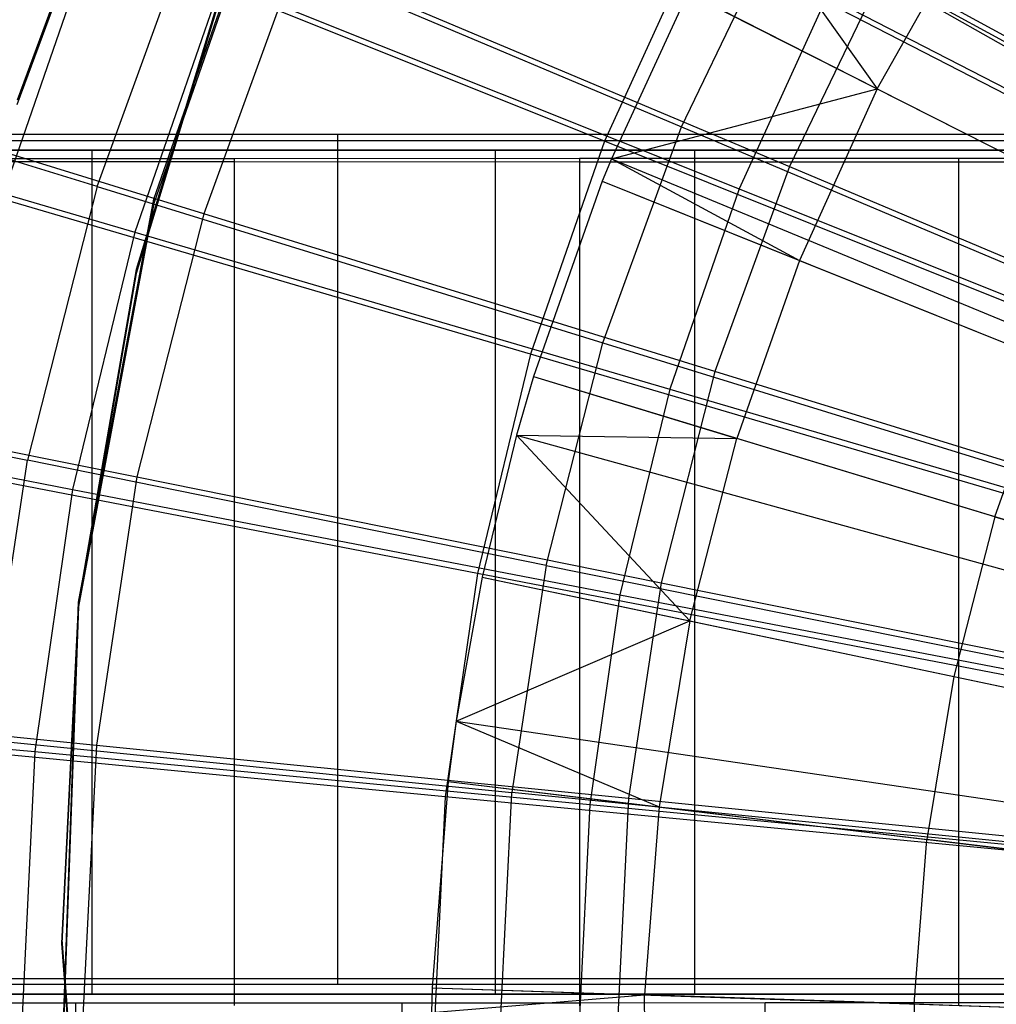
# Model space of a CAD drawing. Extents: x 0.1 to 16.1, y -7.1 to 6.9.
# Tile 26 of 118: x 5.4 to 6.4, y -0.1 to 0.8. Entities that reach past the tile are written whole.
import ezdxf

# ---------------------------------------------------------------- set-up
doc = ezdxf.new("R2010")
doc.units = 0
doc.header["$LTSCALE"] = 2.54
doc.layers.get('0').update_dxf_attribs({"color": 13, "linetype": 'CONTINUOUS'})

# ---------------------------------------------------------------- blocks, each defined once
blk = doc.blocks.new('DROPS_WOOD_A_PM_STL')
at = {"color": 0}
for p, q in [((5.57691, 1.13889, 218.72388), (5.43777, 0.7623, 218.72407)), ((5.57691, 1.13889, 218.72388), (5.43777, 0.7623, 218.72407)), ((5.43777, 0.75838, 211.12407), (5.57691, 1.13497, 211.12388)), ((5.43777, 0.75838, 211.12407), (5.57691, 1.13497, 211.12388)), ((5.56739, 0.66842, 218.72412), (5.69507, 1.03544, 218.72393)), ((5.56739, 0.66842, 218.72412), (5.69507, 1.03544, 218.72393)), ((5.69507, 1.03152, 211.12393), (5.56739, 0.6645, 211.12412)), ((5.69507, 1.03152, 211.12393), (5.56739, 0.6645, 211.12412)), ((6.12267, 0.95583, 13.79821), (6.25311, 0.77317, 13.88934)), ((6.12267, 0.95583, 13.79821), (6.25311, 0.77317, 13.88934)), ((6.12267, 0.95583, 13.79821), (7.68418, 0.07085, 14.34867)), ((6.12267, 0.95583, 13.79821), (7.68418, 0.07085, 14.34867)), ((6.0674, 0.73709, 2.80153), (6.16187, 0.93326, 2.80143)), ((6.0674, 0.73709, 2.80153), (6.16187, 0.93326, 2.80143)), ((6.62233, 0.6824, 2.59029), (6.16187, 0.93326, 2.80143)), ((6.62233, 0.6824, 2.59029), (6.16187, 0.93326, 2.80143)), ((5.51352, 0.68049, 3.06203), (5.6051, 0.9321, 3.0619)), ((5.51352, 0.68049, 3.06203), (5.6051, 0.9321, 3.0619)), ((5.6051, 0.9321, 3.0619), (6.0674, 0.73709, 2.80153)), ((5.6051, 0.9321, 3.0619), (6.0674, 0.73709, 2.80153)), ((6.25311, 0.77317, 13.88934), (6.34085, 0.92886, 13.88926)), ((6.25311, 0.77317, 13.88934), (6.34085, 0.92886, 13.88926)), ((5.64375, 0.90813, 218.724), (5.55062, 0.60186, 218.72415)), ((5.64375, 0.90436, 211.404), (5.55062, 0.59809, 211.40415)), ((5.64375, 0.90436, 211.404), (5.55062, 0.59809, 211.40415)), ((5.55062, 0.59805, 211.32415), (5.64375, 0.90432, 211.324)), ((5.55062, 0.59805, 211.32415), (5.64375, 0.90432, 211.324)), ((5.70263, 0.89627, 13.32219), (5.61466, 0.65458, 13.32231)), ((5.70263, 0.89627, 13.32219), (5.61466, 0.65458, 13.32231)), ((5.70263, 0.89627, 13.32219), (6.16978, 0.69948, 13.57236)), ((5.70263, 0.89627, 13.32219), (6.16978, 0.69948, 13.57236)), ((6.25945, 0.88567, 13.57226), (6.16978, 0.69948, 13.57236)), ((6.25945, 0.88567, 13.57226), (6.16978, 0.69948, 13.57236)), ((6.25945, 0.88567, 13.57226), (6.72365, 0.63299, 13.77279)), ((6.25945, 0.88567, 13.57226), (6.72365, 0.63299, 13.77279)), ((6.07351, 0.86425, 13.79826), (6.00114, 0.70688, 13.79834)), ((6.07351, 0.86425, 13.79826), (6.00114, 0.70688, 13.79834)), ((6.07351, 0.86425, 13.79826), (6.25311, 0.77317, 13.88934)), ((6.07351, 0.86425, 13.79826), (6.25311, 0.77317, 13.88934)), ((6.07351, 0.86425, 13.79826), (7.67424, 0.05233, 14.34868)), ((6.07351, 0.86425, 13.79826), (7.67424, 0.05233, 14.34868)), ((5.51352, 0.68049, 3.06203), (5.06014, 0.8205, 3.36924)), ((5.51352, 0.68049, 3.06203), (5.06014, 0.8205, 3.36924)), ((5.61466, 0.65458, 13.32231), (5.15532, 0.79612, 13.02481)), ((5.61466, 0.65458, 13.32231), (5.15532, 0.79612, 13.02481)), ((6.00114, 0.70688, 13.79834), (6.25311, 0.77317, 13.88934)), ((6.00114, 0.70688, 13.79834), (6.25311, 0.77317, 13.88934)), ((6.25311, 0.77317, 13.88934), (6.17927, 0.61042, 13.88942)), ((6.25311, 0.77317, 13.88934), (6.17927, 0.61042, 13.88942)), ((6.25311, 0.77317, 13.88934), (6.48117, 0.6575, 13.99352)), ((6.25311, 0.77317, 13.88934), (6.48117, 0.6575, 13.99352)), ((5.74128, 0.72988, 25.90491), (5.08, 0.72971, 25.57563)), ((5.74128, 0.72988, 25.90491), (5.08, 0.72971, 25.57563)), ((6.43802, 0.73, 26.15043), (5.74128, 0.72988, 25.90491)), ((6.43802, 0.73, 26.15043), (5.74128, 0.72988, 25.90491)), ((5.74128, 0.72988, 25.90491), (5.74128, -0.07012, 25.90533)), ((5.74128, 0.72988, 25.90491), (5.74128, -0.07012, 25.90533)), ((5.99292, 0.53248, 2.80163), (6.0674, 0.73709, 2.80153)), ((5.99292, 0.53248, 2.80163), (6.0674, 0.73709, 2.80153)), ((6.0674, 0.73709, 2.80153), (6.55054, 0.53332, 2.59037)), ((6.0674, 0.73709, 2.80153), (6.55054, 0.53332, 2.59037)), ((5.08, 0.72435, 15.18333), (5.74128, 0.72418, 14.85405)), ((5.08, 0.72435, 15.18333), (5.74128, 0.72418, 14.85405)), ((5.74128, 0.72418, 14.85405), (5.74128, -0.07582, 14.85446)), ((5.74128, 0.72418, 14.85405), (6.43802, 0.72405, 14.60853)), ((5.74128, 0.72418, 14.85405), (5.74128, -0.07582, 14.85446)), ((5.74128, 0.72418, 14.85405), (6.43802, 0.72405, 14.60853)), ((5.8907, 0.71502, 43.11), (4.96171, 0.71502, 42.78264)), ((4.96171, 0.71502, 28.04815), (5.8907, 0.71502, 27.72079)), ((4.96171, 0.71502, 28.04815), (5.8907, 0.71502, 27.72079)), ((5.8907, 0.71502, 43.11), (4.96171, 0.71502, 42.78264)), ((5.50885, 0.71502, 38.47957), (5.01582, 0.71502, 37.98654)), ((5.01582, 0.71502, 32.84424), (5.50885, 0.71502, 32.35121)), ((5.50885, 0.71502, 38.47957), (5.01582, 0.71502, 37.98654)), ((5.01582, 0.71502, 32.84424), (5.50885, 0.71502, 32.35121)), ((6.08, 0.71502, 38.8795), (5.50885, 0.71502, 38.47957)), ((5.50885, 0.71502, 32.35121), (6.08, 0.71502, 31.95129)), ((5.50885, -0.08498, 38.47957), (5.50885, 0.71502, 38.47957)), ((6.08, 0.71502, 38.8795), (5.50885, 0.71502, 38.47957)), ((5.50885, -0.08498, 38.47957), (5.50885, 0.71502, 38.47957)), ((5.50885, -0.08498, 32.35121), (5.50885, 0.71502, 32.35121)), ((5.50885, -0.08498, 32.35121), (5.50885, 0.71502, 32.35121)), ((5.50885, 0.71502, 32.35121), (6.08, 0.71502, 31.95129)), ((6.85287, 0.71502, 43.32072), (5.8907, 0.71502, 43.11)), ((5.8907, 0.71502, 43.11), (5.8907, -0.08498, 43.11)), ((5.8907, 0.71502, 43.11), (5.8907, -0.08498, 43.11)), ((5.8907, 0.71502, 27.72079), (5.8907, -0.08498, 27.72079)), ((5.8907, 0.71502, 27.72079), (6.85287, 0.71502, 27.51007)), ((5.8907, 0.71502, 27.72079), (5.8907, -0.08498, 27.72079)), ((5.8907, 0.71502, 27.72079), (6.85287, 0.71502, 27.51007)), ((6.85287, 0.71502, 43.32072), (5.8907, 0.71502, 43.11)), ((6.71192, 0.71502, 39.17416), (6.08, 0.71502, 38.8795)), ((6.08, 0.71502, 31.95129), (6.71192, 0.71502, 31.65662)), ((6.08, -0.08498, 38.8795), (6.08, 0.71502, 38.8795)), ((6.71192, 0.71502, 39.17416), (6.08, 0.71502, 38.8795)), ((6.08, -0.08498, 38.8795), (6.08, 0.71502, 38.8795)), ((6.08, -0.08498, 31.95129), (6.08, 0.71502, 31.95129)), ((6.08, -0.08498, 31.95129), (6.08, 0.71502, 31.95129)), ((6.08, 0.71502, 31.95129), (6.71192, 0.71502, 31.65662)), ((5.64353, 0.70681, 37.93806), (5.35322, 0.70665, 37.6196)), ((5.64353, 0.70681, 37.93806), (5.35322, 0.70665, 37.6196)), ((5.35322, 0.70439, 33.23114), (5.64353, 0.70422, 32.91268)), ((5.35322, 0.70439, 33.23114), (5.64353, 0.70422, 32.91268)), ((5.97078, 0.70696, 38.21843), (5.64353, 0.70681, 37.93806)), ((5.97078, 0.70696, 38.21843), (5.64353, 0.70681, 37.93806)), ((5.64353, 0.70681, 37.93806), (5.64353, -0.09319, 37.93847)), ((5.64353, 0.70681, 37.93806), (5.64353, -0.09319, 37.93847)), ((5.64353, 0.70422, 32.91268), (5.64353, -0.09578, 32.91309)), ((5.64353, 0.70422, 32.91268), (5.97078, 0.70408, 32.63231)), ((5.64353, 0.70422, 32.91268), (5.64353, -0.09578, 32.91309)), ((5.64353, 0.70422, 32.91268), (5.97078, 0.70408, 32.63231)), ((6.33, 0.70708, 38.45646), (5.97078, 0.70696, 38.21843)), ((6.33, 0.70708, 38.45646), (5.97078, 0.70696, 38.21843)), ((5.97078, 0.70696, 38.21843), (5.97078, -0.09304, 38.21884)), ((5.97078, 0.70696, 38.21843), (5.97078, -0.09304, 38.21884)), ((5.97078, 0.70408, 32.63231), (5.97078, -0.09592, 32.63272)), ((5.97078, 0.70408, 32.63231), (6.33, 0.70396, 32.39428)), ((5.97078, 0.70408, 32.63231), (5.97078, -0.09592, 32.63272)), ((5.97078, 0.70408, 32.63231), (6.33, 0.70396, 32.39428)), ((6.00114, 0.70688, 13.79834), (5.99241, 0.6855, 13.79835)), ((6.00114, 0.70688, 13.79834), (5.99241, 0.6855, 13.79835)), ((6.00114, 0.70688, 13.79834), (6.17927, 0.61042, 13.88942)), ((6.00114, 0.70688, 13.79834), (6.17927, 0.61042, 13.88942)), ((6.00114, 0.70688, 13.79834), (7.65961, 0.0205, 14.34869)), ((6.00114, 0.70688, 13.79834), (7.65961, 0.0205, 14.34869)), ((6.71575, 0.70718, 38.64854), (6.33, 0.70708, 38.45646)), ((6.71575, 0.70718, 38.64854), (6.33, 0.70708, 38.45646)), ((6.33, 0.70708, 38.45646), (6.33, -0.09292, 38.45687)), ((6.33, 0.70708, 38.45646), (6.33, -0.09292, 38.45687)), ((6.33, 0.70396, 32.39428), (6.33, -0.09604, 32.39469)), ((6.33, 0.70396, 32.39428), (6.71575, 0.70386, 32.2022)), ((6.33, 0.70396, 32.39428), (6.33, -0.09604, 32.39469)), ((6.33, 0.70396, 32.39428), (6.71575, 0.70386, 32.2022)), ((6.16978, 0.69948, 13.57236), (6.0991, 0.50528, 13.57245)), ((6.16978, 0.69948, 13.57236), (6.0991, 0.50528, 13.57245)), ((6.16978, 0.69948, 13.57236), (6.65684, 0.49427, 13.77286)), ((6.16978, 0.69948, 13.57236), (6.65684, 0.49427, 13.77286)), ((5.99241, 0.6855, 13.79835), (5.9272, 0.50036, 13.79845)), ((5.99241, 0.6855, 13.79835), (5.9272, 0.50036, 13.79845)), ((5.99241, 0.6855, 13.79835), (6.17927, 0.61042, 13.88942)), ((5.99241, 0.6855, 13.79835), (6.17927, 0.61042, 13.88942)), ((5.99241, 0.6855, 13.79835), (7.65784, 0.01618, 14.3487)), ((5.99241, 0.6855, 13.79835), (7.65784, 0.01618, 14.3487)), ((5.51352, 0.68049, 3.06203), (5.44745, 0.42102, 3.06216)), ((5.51352, 0.68049, 3.06203), (5.44745, 0.42102, 3.06216)), ((5.51352, 0.68049, 3.06203), (5.99292, 0.53248, 2.80163)), ((5.51352, 0.68049, 3.06203), (5.99292, 0.53248, 2.80163)), ((5.49583, 0.28647, 218.72432), (5.56739, 0.66842, 218.72412)), ((5.49583, 0.28647, 218.72432), (5.56739, 0.66842, 218.72412)), ((5.56739, 0.6645, 211.12412), (5.49583, 0.28255, 211.12432)), ((5.56739, 0.6645, 211.12412), (5.49583, 0.28255, 211.12432)), ((5.56739, 0.66842, 218.72412), (5.56739, 0.6645, 211.12412)), ((5.56739, 0.66842, 218.72412), (5.56739, 0.6645, 211.12412)), ((5.61466, 0.65458, 13.32231), (5.5512, 0.40533, 13.32244)), ((5.61466, 0.65458, 13.32231), (5.5512, 0.40533, 13.32244)), ((6.0991, 0.50528, 13.57245), (5.61466, 0.65458, 13.32231)), ((6.0991, 0.50528, 13.57245), (5.61466, 0.65458, 13.32231)), ((6.17927, 0.61042, 13.88942), (6.1199, 0.44185, 13.88951)), ((6.17927, 0.61042, 13.88942), (6.1199, 0.44185, 13.88951)), ((6.17927, 0.61042, 13.88942), (6.41655, 0.51507, 13.9936)), ((6.17927, 0.61042, 13.88942), (6.41655, 0.51507, 13.9936)), ((5.55062, 0.60186, 218.72415), (5.49583, 0.28647, 218.72432)), ((5.55062, 0.59809, 211.40415), (5.49583, 0.28269, 211.40432)), ((5.55062, 0.59809, 211.40415), (5.49583, 0.28269, 211.40432)), ((5.49583, 0.28265, 211.32432), (5.55062, 0.59805, 211.32415)), ((5.49583, 0.28265, 211.32432), (5.55062, 0.59805, 211.32415)), ((5.55062, 0.59809, 211.40415), (5.55062, 0.59805, 211.32415)), ((5.55062, 0.59809, 211.40415), (5.55062, 0.59805, 211.32415)), ((5.9392, 0.32148, 2.80174), (5.99292, 0.53248, 2.80163)), ((5.9392, 0.32148, 2.80174), (5.99292, 0.53248, 2.80163)), ((5.99292, 0.53248, 2.80163), (6.49395, 0.37783, 2.59045)), ((5.99292, 0.53248, 2.80163), (6.49395, 0.37783, 2.59045)), ((4.9824, 0.51519, 3.3694), (5.44745, 0.42102, 3.06216)), ((4.9824, 0.51519, 3.3694), (5.44745, 0.42102, 3.06216)), ((6.36459, 0.36754, 13.99367), (6.41655, 0.51507, 13.9936)), ((6.36459, 0.36754, 13.99367), (6.41655, 0.51507, 13.9936)), ((6.0991, 0.50528, 13.57245), (6.04811, 0.30501, 13.57256)), ((6.0991, 0.50528, 13.57245), (6.04811, 0.30501, 13.57256)), ((6.60418, 0.34959, 13.77294), (6.0991, 0.50528, 13.57245)), ((6.60418, 0.34959, 13.77294), (6.0991, 0.50528, 13.57245)), ((5.08003, 0.50043, 13.02496), (5.5512, 0.40533, 13.32244)), ((5.08003, 0.50043, 13.02496), (5.5512, 0.40533, 13.32244)), ((5.9272, 0.50036, 13.79845), (5.91112, 0.44489, 13.79848)), ((5.9272, 0.50036, 13.79845), (5.91112, 0.44489, 13.79848)), ((5.9272, 0.50036, 13.79845), (6.1199, 0.44185, 13.88951)), ((5.9272, 0.50036, 13.79845), (6.1199, 0.44185, 13.88951)), ((5.9272, 0.50036, 13.79845), (7.64466, -0.02126, 14.34872)), ((5.9272, 0.50036, 13.79845), (7.64466, -0.02126, 14.34872)), ((5.91112, 0.44489, 13.79848), (5.87838, 0.31024, 13.79854)), ((5.91112, 0.44489, 13.79848), (5.87838, 0.31024, 13.79854)), ((5.91112, 0.44489, 13.79848), (6.1199, 0.44185, 13.88951)), ((5.91112, 0.44489, 13.79848), (6.07544, 0.26875, 13.8896)), ((5.91112, 0.44489, 13.79848), (6.1199, 0.44185, 13.88951)), ((5.91112, 0.44489, 13.79848), (6.07544, 0.26875, 13.8896)), ((5.91112, 0.44489, 13.79848), (7.6414, -0.03248, 14.34872)), ((5.91112, 0.44489, 13.79848), (7.6414, -0.03248, 14.34872)), ((6.07544, 0.26875, 13.8896), (6.1199, 0.44185, 13.88951)), ((6.07544, 0.26875, 13.8896), (6.1199, 0.44185, 13.88951)), ((6.36459, 0.36754, 13.99367), (6.1199, 0.44185, 13.88951)), ((6.36459, 0.36754, 13.99367), (6.1199, 0.44185, 13.88951)), ((5.40755, 0.15626, 3.0623), (5.44745, 0.42102, 3.06216)), ((5.40755, 0.15626, 3.0623), (5.44745, 0.42102, 3.06216)), ((5.9392, 0.32148, 2.80174), (5.44745, 0.42102, 3.06216)), ((5.9392, 0.32148, 2.80174), (5.44745, 0.42102, 3.06216)), ((5.5512, 0.40533, 13.32244), (5.51287, 0.15101, 13.32257)), ((5.5512, 0.40533, 13.32244), (5.51287, 0.15101, 13.32257)), ((5.5512, 0.40533, 13.32244), (6.04811, 0.30501, 13.57256)), ((5.5512, 0.40533, 13.32244), (6.04811, 0.30501, 13.57256)), ((6.36459, 0.36754, 13.99367), (6.32568, 0.21605, 13.99375)), ((6.36459, 0.36754, 13.99367), (6.32568, 0.21605, 13.99375)), ((6.36459, 0.36754, 13.99367), (6.61279, 0.29217, 14.08674)), ((6.36459, 0.36754, 13.99367), (6.61279, 0.29217, 14.08674)), ((5.9392, 0.32148, 2.80174), (5.90674, 0.10617, 2.80185)), ((5.9392, 0.32148, 2.80174), (5.90674, 0.10617, 2.80185)), ((5.9392, 0.32148, 2.80174), (6.45312, 0.21748, 2.59053)), ((5.9392, 0.32148, 2.80174), (6.45312, 0.21748, 2.59053)), ((5.87838, 0.31024, 13.79854), (5.85399, 0.17382, 13.79861)), ((5.87838, 0.31024, 13.79854), (5.85399, 0.17382, 13.79861)), ((5.87838, 0.31024, 13.79854), (6.07544, 0.26875, 13.8896)), ((5.87838, 0.31024, 13.79854), (6.07544, 0.26875, 13.8896)), ((5.87838, 0.31024, 13.79854), (7.63478, -0.05971, 14.34874)), ((5.87838, 0.31024, 13.79854), (7.63478, -0.05971, 14.34874)), ((6.04811, 0.30501, 13.57256), (6.0173, 0.10066, 13.57266)), ((6.04811, 0.30501, 13.57256), (6.0173, 0.10066, 13.57266)), ((6.04811, 0.30501, 13.57256), (6.56619, 0.20038, 13.77301)), ((6.04811, 0.30501, 13.57256), (6.56619, 0.20038, 13.77301)), ((5.49583, 0.28647, 218.72432), (5.48021, -0.03327, 218.72449)), ((5.49583, 0.28269, 211.40432), (5.48021, -0.03704, 211.40449)), ((5.49583, 0.28269, 211.40432), (5.48021, -0.03704, 211.40449)), ((5.48021, -0.03708, 211.32449), (5.49583, 0.28265, 211.32432)), ((5.48021, -0.03708, 211.32449), (5.49583, 0.28265, 211.32432)), ((5.482, -0.10188, 218.72451), (5.49583, 0.28647, 218.72432)), ((5.482, -0.10188, 218.72451), (5.49583, 0.28647, 218.72432)), ((5.49583, 0.28255, 211.12432), (5.482, -0.1058, 211.12451)), ((5.49583, 0.28255, 211.12432), (5.482, -0.1058, 211.12451)), ((5.49583, 0.28647, 218.72432), (5.49583, 0.28255, 211.12432)), ((5.49583, 0.28647, 218.72432), (5.49583, 0.28255, 211.12432)), ((5.49583, 0.28269, 211.40432), (5.49583, 0.28265, 211.32432)), ((5.49583, 0.28269, 211.40432), (5.49583, 0.28265, 211.32432)), ((5.85399, 0.17382, 13.79861), (6.07544, 0.26875, 13.8896)), ((5.85399, 0.17382, 13.79861), (6.07544, 0.26875, 13.8896)), ((6.07544, 0.26875, 13.8896), (6.04624, 0.09243, 13.88969)), ((6.07544, 0.26875, 13.8896), (6.04624, 0.09243, 13.88969)), ((6.07544, 0.26875, 13.8896), (6.32568, 0.21605, 13.99375)), ((6.07544, 0.26875, 13.8896), (6.32568, 0.21605, 13.99375)), ((6.32568, 0.21605, 13.99375), (6.30013, 0.06175, 13.99383)), ((6.32568, 0.21605, 13.99375), (6.30013, 0.06175, 13.99383)), ((6.32568, 0.21605, 13.99375), (6.57951, 0.1626, 14.08681)), ((6.32568, 0.21605, 13.99375), (6.57951, 0.1626, 14.08681)), ((5.03455, 0.19872, 13.02511), (5.51287, 0.15101, 13.32257)), ((5.03455, 0.19872, 13.02511), (5.51287, 0.15101, 13.32257)), ((5.85399, 0.17382, 13.79861), (5.84631, 0.11659, 13.79864)), ((5.85399, 0.17382, 13.79861), (5.84631, 0.11659, 13.79864)), ((5.85399, 0.17382, 13.79861), (6.04624, 0.09243, 13.88969)), ((5.85399, 0.17382, 13.79861), (6.04624, 0.09243, 13.88969)), ((5.85399, 0.17382, 13.79861), (7.62985, -0.08729, 14.34875)), ((5.85399, 0.17382, 13.79861), (7.62985, -0.08729, 14.34875)), ((5.40755, 0.15626, 3.0623), (5.90674, 0.10617, 2.80185)), ((5.40755, 0.15626, 3.0623), (5.90674, 0.10617, 2.80185)), ((5.51287, 0.15101, 13.32257), (5.50004, -0.10587, 13.32271)), ((5.51287, 0.15101, 13.32257), (5.50004, -0.10587, 13.32271)), ((5.51287, 0.15101, 13.32257), (6.0173, 0.10066, 13.57266)), ((5.51287, 0.15101, 13.32257), (6.0173, 0.10066, 13.57266)), ((5.84631, 0.11659, 13.79864), (5.83124, -0.07912, 13.79874)), ((5.84631, 0.11659, 13.79864), (5.83124, -0.07912, 13.79874)), ((5.84631, 0.11659, 13.79864), (6.04624, 0.09243, 13.88969)), ((5.84631, 0.11659, 13.79864), (6.04624, 0.09243, 13.88969)), ((5.84631, 0.11659, 13.79864), (7.6283, -0.09887, 14.34875)), ((5.84631, 0.11659, 13.79864), (7.6283, -0.09887, 14.34875)), ((5.89589, -0.1113, 2.80197), (5.90674, 0.10617, 2.80185)), ((5.89589, -0.1113, 2.80197), (5.90674, 0.10617, 2.80185)), ((6.42845, 0.05386, 2.59062), (5.90674, 0.10617, 2.80185)), ((6.42845, 0.05386, 2.59062), (5.90674, 0.10617, 2.80185)), ((6.0173, 0.10066, 13.57266), (6.007, -0.10575, 13.57277)), ((6.0173, 0.10066, 13.57266), (6.007, -0.10575, 13.57277)), ((6.0173, 0.10066, 13.57266), (6.54324, 0.04813, 13.77309)), ((6.0173, 0.10066, 13.57266), (6.54324, 0.04813, 13.77309)), ((6.04624, 0.09243, 13.88969), (6.03252, -0.08576, 13.88978)), ((6.04624, 0.09243, 13.88969), (6.03252, -0.08576, 13.88978)), ((6.04624, 0.09243, 13.88969), (6.30013, 0.06175, 13.99383)), ((6.04624, 0.09243, 13.88969), (6.30013, 0.06175, 13.99383)), ((6.28812, -0.0942, 13.99391), (6.30013, 0.06175, 13.99383)), ((6.28812, -0.0942, 13.99391), (6.30013, 0.06175, 13.99383)), ((6.55765, 0.03062, 14.08687), (6.30013, 0.06175, 13.99383)), ((6.55765, 0.03062, 14.08687), (6.30013, 0.06175, 13.99383)), ((5.48021, -0.03327, 218.72449), (5.50401, -0.3525, 218.72466)), ((5.48021, -0.03704, 211.40449), (5.50401, -0.35627, 211.40464)), ((5.48021, -0.03704, 211.40449), (5.50401, -0.35627, 211.40464)), ((5.48021, -0.03704, 211.40449), (5.48021, -0.03708, 211.32449)), ((5.48021, -0.03704, 211.40449), (5.48021, -0.03708, 211.32449)), ((5.50401, -0.35631, 211.32466), (5.48021, -0.03708, 211.32449)), ((5.50401, -0.35631, 211.32466), (5.48021, -0.03708, 211.32449)), ((5.08, -0.07029, 25.57605), (5.74128, -0.07012, 25.90533)), ((5.08, -0.07029, 25.57605), (5.74128, -0.07012, 25.90533)), ((5.74128, -0.07012, 25.90533), (6.43802, -0.07, 26.15085)), ((5.74128, -0.07012, 25.90533), (6.43802, -0.07, 26.15085)), ((5.74128, -0.07582, 14.85446), (5.08, -0.07565, 15.18374)), ((5.74128, -0.07582, 14.85446), (5.08, -0.07565, 15.18374)), ((6.43802, -0.07595, 14.60894), (5.74128, -0.07582, 14.85446)), ((6.43802, -0.07595, 14.60894), (5.74128, -0.07582, 14.85446)), ((5.83124, -0.07912, 13.79874), (5.83059, -0.10221, 13.79876)), ((5.83124, -0.07912, 13.79874), (5.83059, -0.10221, 13.79876)), ((5.83124, -0.07912, 13.79874), (6.03252, -0.08576, 13.88978)), ((5.83124, -0.07912, 13.79874), (6.03252, -0.08576, 13.88978)), ((5.83124, -0.07912, 13.79874), (7.62525, -0.13844, 14.34878)), ((5.83124, -0.07912, 13.79874), (7.62525, -0.13844, 14.34878)), ((4.96171, -0.08498, 28.04815), (5.8907, -0.08498, 27.72079)), ((5.8907, -0.08498, 43.11), (4.96171, -0.08498, 42.78264)), ((5.8907, -0.08498, 43.11), (4.96171, -0.08498, 42.78264)), ((4.96171, -0.08498, 28.04815), (5.8907, -0.08498, 27.72079)), ((5.50885, -0.08498, 32.35121), (5.01582, -0.08498, 32.84424)), ((5.01582, -0.08498, 37.98654), (5.50885, -0.08498, 38.47957)), ((5.01582, -0.08498, 37.98654), (5.50885, -0.08498, 38.47957)), ((5.50885, -0.08498, 32.35121), (5.01582, -0.08498, 32.84424)), ((5.22331, -0.09344, 37.44799), (5.49347, -0.09327, 37.78372)), ((5.22331, -0.09344, 37.44799), (5.49347, -0.09327, 37.78372)), ((5.35322, -0.09335, 37.62002), (5.64353, -0.09319, 37.93847)), ((5.35322, -0.09335, 37.62002), (5.64353, -0.09319, 37.93847)), ((5.49347, -0.09327, 37.78372), (5.80284, -0.09311, 38.0837)), ((5.49347, -0.09327, 37.78372), (5.80284, -0.09311, 38.0837)), ((5.49347, -0.89327, 37.78413), (5.49347, -0.09327, 37.78372)), ((5.49347, -0.89327, 37.78413), (5.49347, -0.09327, 37.78372)), ((6.08, -0.08498, 31.95129), (5.50885, -0.08498, 32.35121)), ((5.50885, -0.08498, 38.47957), (6.08, -0.08498, 38.8795)), ((5.50885, -0.08498, 38.47957), (6.08, -0.08498, 38.8795)), ((6.08, -0.08498, 31.95129), (5.50885, -0.08498, 32.35121)), ((5.64353, -0.09319, 37.93847), (5.97078, -0.09304, 38.21884)), ((5.64353, -0.09319, 37.93847), (5.97078, -0.09304, 38.21884)), ((5.80284, -0.09311, 38.0837), (6.14672, -0.09298, 38.34339)), ((5.80284, -0.09311, 38.0837), (6.14672, -0.09298, 38.34339)), ((5.80284, -0.89311, 38.08411), (5.80284, -0.09311, 38.0837)), ((5.80284, -0.89311, 38.08411), (5.80284, -0.09311, 38.0837)), ((5.83059, -0.10221, 13.79876), (6.03252, -0.08576, 13.88978)), ((5.83059, -0.10221, 13.79876), (6.03252, -0.08576, 13.88978)), ((5.8907, -0.08498, 27.72079), (6.85287, -0.08498, 27.51007)), ((6.85287, -0.08498, 43.32072), (5.8907, -0.08498, 43.11)), ((6.85287, -0.08498, 43.32072), (5.8907, -0.08498, 43.11)), ((5.8907, -0.08498, 27.72079), (6.85287, -0.08498, 27.51007)), ((5.97078, -0.09304, 38.21884), (6.33, -0.09292, 38.45687)), ((5.97078, -0.09304, 38.21884), (6.33, -0.09292, 38.45687)), ((6.28812, -0.0942, 13.99391), (6.03252, -0.08576, 13.88978)), ((6.28812, -0.0942, 13.99391), (6.03252, -0.08576, 13.88978)), ((6.03439, -0.26447, 13.88987), (6.03252, -0.08576, 13.88978)), ((6.03439, -0.26447, 13.88987), (6.03252, -0.08576, 13.88978)), ((6.71192, -0.08498, 31.65662), (6.08, -0.08498, 31.95129)), ((6.08, -0.08498, 38.8795), (6.71192, -0.08498, 39.17416)), ((6.08, -0.08498, 38.8795), (6.71192, -0.08498, 39.17416)), ((6.71192, -0.08498, 31.65662), (6.08, -0.08498, 31.95129)), ((6.14672, -0.09298, 38.34339), (6.51992, -0.09287, 38.55885)), ((6.14672, -0.09298, 38.34339), (6.51992, -0.09287, 38.55885)), ((6.14672, -0.89298, 38.3438), (6.14672, -0.09298, 38.34339)), ((6.14672, -0.89298, 38.3438), (6.14672, -0.09298, 38.34339)), ((6.33, -0.09292, 38.45687), (6.71575, -0.09282, 38.64895)), ((6.33, -0.09292, 38.45687), (6.71575, -0.09282, 38.64895)), ((6.28812, -0.0942, 13.99391), (6.54738, -0.10277, 14.08694)), ((6.28812, -0.0942, 13.99391), (6.28975, -0.2506, 13.99399)), ((6.28812, -0.0942, 13.99391), (6.54738, -0.10277, 14.08694)), ((6.28812, -0.0942, 13.99391), (6.28975, -0.2506, 13.99399))]:
    blk.add_line(p, q, dxfattribs=at)

msp = doc.modelspace()

# ---------------------------------------------------------------- linework, layer by layer
at = {"color": 0}
for p, q in [((5.50915, 0.91794, 2.84593), (5.42296, 0.6689, 2.84606)), ((5.50915, 0.91794, 2.84593), (5.42296, 0.6689, 2.84606)), ((5.99436, 0.72357, 2.60522), (5.50915, 0.91794, 2.84593)), ((5.99436, 0.72357, 2.60522), (5.50915, 0.91794, 2.84593)), ((6.08317, 0.91804, 2.60512), (5.99436, 0.72357, 2.60522)), ((6.08317, 0.91804, 2.60512), (5.99436, 0.72357, 2.60522)), ((6.56608, 0.66898, 2.41562), (6.08317, 0.91804, 2.60512)), ((6.56608, 0.66898, 2.41562), (6.08317, 0.91804, 2.60512)), ((5.63143, 0.87451, 13.5579), (5.54934, 0.63732, 13.55802)), ((5.63143, 0.87451, 13.5579), (5.54934, 0.63732, 13.55802)), ((5.63143, 0.87451, 13.5579), (6.12199, 0.67823, 13.78588)), ((5.63143, 0.87451, 13.5579), (6.12199, 0.67823, 13.78588)), ((6.20537, 0.86081, 13.78578), (6.12199, 0.67823, 13.78588)), ((6.20537, 0.86081, 13.78578), (6.12199, 0.67823, 13.78588)), ((6.20537, 0.86081, 13.78578), (6.69227, 0.60988, 13.96212)), ((6.20537, 0.86081, 13.78578), (6.69227, 0.60988, 13.96212)), ((5.06562, 0.77921, 13.28049), (5.54934, 0.63732, 13.55802)), ((5.06562, 0.77921, 13.28049), (5.54934, 0.63732, 13.55802)), ((5.99436, 0.72357, 2.60522), (5.92443, 0.52153, 2.60533)), ((5.99436, 0.72357, 2.60522), (5.92443, 0.52153, 2.60533)), ((6.49875, 0.52154, 2.4157), (5.99436, 0.72357, 2.60522)), ((6.49875, 0.52154, 2.4157), (5.99436, 0.72357, 2.60522)), ((6.12199, 0.67823, 13.78588), (6.05634, 0.48856, 13.78598)), ((6.12199, 0.67823, 13.78588), (6.05634, 0.48856, 13.78598)), ((6.12199, 0.67823, 13.78588), (6.63055, 0.47473, 13.96219)), ((6.12199, 0.67823, 13.78588), (6.63055, 0.47473, 13.96219)), ((5.92443, 0.52153, 2.60533), (5.42296, 0.6689, 2.84606)), ((5.92443, 0.52153, 2.60533), (5.42296, 0.6689, 2.84606)), ((5.54934, 0.63732, 13.55802), (5.49017, 0.3934, 13.55814)), ((5.54934, 0.63732, 13.55802), (5.49017, 0.3934, 13.55814)), ((5.54934, 0.63732, 13.55802), (6.05634, 0.48856, 13.78598)), ((5.54934, 0.63732, 13.55802), (6.05634, 0.48856, 13.78598)), ((5.92443, 0.52153, 2.60533), (5.87403, 0.31377, 2.60543)), ((5.92443, 0.52153, 2.60533), (5.87403, 0.31377, 2.60543)), ((6.44573, 0.36837, 2.41578), (5.92443, 0.52153, 2.60533)), ((6.44573, 0.36837, 2.41578), (5.92443, 0.52153, 2.60533)), ((4.99513, 0.48866, 13.28064), (5.49017, 0.3934, 13.55814)), ((4.99513, 0.48866, 13.28064), (5.49017, 0.3934, 13.55814)), ((6.05634, 0.48856, 13.78598), (6.00902, 0.29351, 13.78608)), ((6.05634, 0.48856, 13.78598), (6.00902, 0.29351, 13.78608)), ((6.05634, 0.48856, 13.78598), (6.58196, 0.33432, 13.96227)), ((6.05634, 0.48856, 13.78598), (6.58196, 0.33432, 13.96227)), ((5.87403, 0.31377, 2.60543), (5.36083, 0.4128, 2.84619)), ((5.87403, 0.31377, 2.60543), (5.36083, 0.4128, 2.84619)), ((5.49017, 0.3934, 13.55814), (5.45445, 0.14496, 13.55827)), ((5.49017, 0.3934, 13.55814), (5.45445, 0.14496, 13.55827)), ((5.49017, 0.3934, 13.55814), (6.00902, 0.29351, 13.78608)), ((5.49017, 0.3934, 13.55814), (6.00902, 0.29351, 13.78608)), ((5.87403, 0.31377, 2.60543), (5.8436, 0.10215, 2.60554)), ((5.87403, 0.31377, 2.60543), (5.8436, 0.10215, 2.60554)), ((6.40752, 0.21085, 2.41586), (5.87403, 0.31377, 2.60543)), ((6.40752, 0.21085, 2.41586), (5.87403, 0.31377, 2.60543)), ((6.00902, 0.29351, 13.78608), (5.98046, 0.09485, 13.78618)), ((6.00902, 0.29351, 13.78608), (5.98046, 0.09485, 13.78618)), ((6.00902, 0.29351, 13.78608), (6.54693, 0.18993, 13.96234)), ((6.00902, 0.29351, 13.78608), (6.54693, 0.18993, 13.96234)), ((4.95258, 0.19274, 13.2808), (5.45445, 0.14496, 13.55827)), ((4.95258, 0.19274, 13.2808), (5.45445, 0.14496, 13.55827)), ((5.8436, 0.10215, 2.60554), (5.32333, 0.15196, 2.84632)), ((5.8436, 0.10215, 2.60554), (5.32333, 0.15196, 2.84632)), ((5.45445, 0.14496, 13.55827), (5.4425, -0.10575, 13.5584)), ((5.45445, 0.14496, 13.55827), (5.4425, -0.10575, 13.5584)), ((5.45445, 0.14496, 13.55827), (5.98046, 0.09485, 13.78618)), ((5.45445, 0.14496, 13.55827), (5.98046, 0.09485, 13.78618)), ((5.8436, 0.10215, 2.60554), (5.83343, -0.1114, 2.60565)), ((5.8436, 0.10215, 2.60554), (5.83343, -0.1114, 2.60565)), ((6.38445, 0.05041, 2.41594), (5.8436, 0.10215, 2.60554)), ((6.38445, 0.05041, 2.41594), (5.8436, 0.10215, 2.60554)), ((5.98046, 0.09485, 13.78618), (5.97091, -0.10564, 13.78628)), ((5.98046, 0.09485, 13.78618), (5.97091, -0.10564, 13.78628)), ((5.98046, 0.09485, 13.78618), (6.52578, 0.04287, 13.96242)), ((5.98046, 0.09485, 13.78618), (6.52578, 0.04287, 13.96242))]:
    msp.add_line(p, q, dxfattribs=at)

# ---------------------------------------------------------------- block references
msp.add_blockref('DROPS_WOOD_A_PM_STL', (0, 0), dxfattribs=at)

doc.saveas('drawing.dxf')
